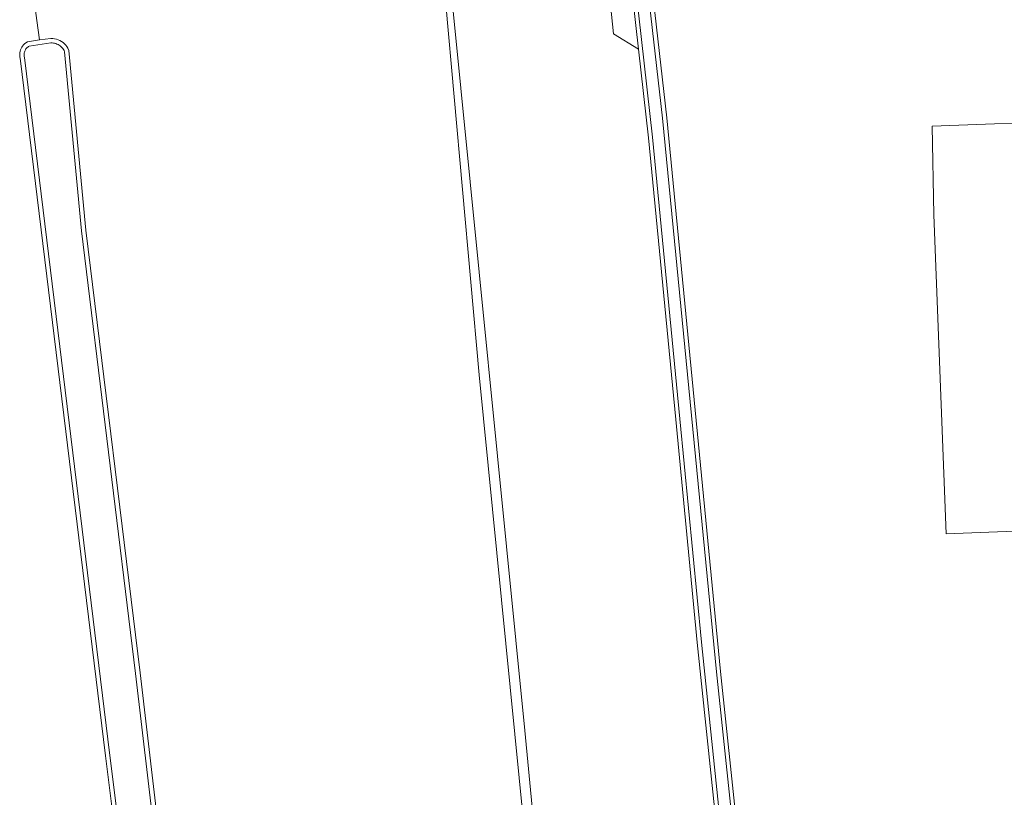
# Model space of a CAD drawing. Header units: metres. Extents: x 125158 to 132124, y 450612 to 454469.
# Tile 42 of 173: x 126055 to 126197, y 451367 to 451479. Entities that reach past the tile are written whole.
import ezdxf

# ---------------------------------------------------------------- set-up
doc = ezdxf.new("R2010")
doc.units = ezdxf.units.M
for name, color, linetype, lineweight in [('B-XX-OG-TERREIN_CULTUURSCHEIDING-GV', 8, 'Continuous', 18), ('B-XX-OG-WATER-GV', 8, 'Continuous', 18), ('B-XX-OG-WATER_SLOOT-GV', 8, 'Continuous', 18)]:
    doc.layers.add(name, color=color, linetype=linetype, lineweight=lineweight)

msp = doc.modelspace()

# ---------------------------------------------------------------- linework, layer by layer
at = {"layer": 'B-XX-OG-TERREIN_CULTUURSCHEIDING-GV'}
msp.add_lwpolyline([(126104.28, 451562), (126100.64, 451562.41), (126104.17, 451505.69), (126100.92, 451505.37), (126111.16, 451492.2), (126114.02, 451490.21), (126117.03, 451486.96), (126117.59, 451485.13), (126117.52, 451482.13), (126127.98, 451376.96), (126140.69, 451243.88), (126166.29, 451247.13), (126165.61, 451257.39), (126164.05, 451273.82), (126163.56, 451282.98), (126158.76, 451331.66), (126152.7, 451389.57), (126149.63, 451421.6), (126145.7, 451462), (126144.27, 451474.72), (126140.69, 451476.91), (126132.27, 451558.43), (126131.86, 451558.47), (126116.95, 451560.57)], close=True, dxfattribs=at)
for points in [[(126132.27, 451558.43), (126140.69, 451476.91), (126144.27, 451474.72), (126138.58, 451525.33)], [(126199.62, 451546.97), (126195.5, 451547.33), (126184.21, 451548.66), (126176.17, 451549.89), (126168.97, 451551.4), (126163.1, 451552.62), (126150.94, 451555.19), (126142.05, 451557.03), (126137.54, 451557.81), (126137.96, 451553.93), (126141.2, 451527.47), (126148.34, 451464.87), (126156.05, 451385.44), (126165.29, 451297.97)], [(126140.69, 451243.88), (126127.98, 451376.96), (126117.52, 451482.13), (126117.59, 451485.13), (126117.03, 451486.96), (126114.02, 451490.21), (126111.16, 451492.2), (126100.92, 451505.37), (126099.66, 451505.05), (126109.73, 451491.96), (126114.89, 451487.83), (126115.84, 451486.56), (126116.4, 451484.66), (126116.64, 451481.16), (126121.4, 451427.98), (126132.27, 451318.6)], [(126076.18, 451306.35), (126067.79, 451373.31), (126055.54, 451473.44), (126055.51, 451473.59), (126055.49, 451473.8), (126055.49, 451474.01), (126055.51, 451474.21), (126055.55, 451474.42), (126055.61, 451474.62), (126055.69, 451474.81), (126055.79, 451475), (126055.91, 451475.17), (126056.04, 451475.33), (126056.19, 451475.48), (126056.35, 451475.61), (126056.62, 451475.79), (126058.33, 451476.04), (126057.62, 451481.25)], [(126057.62, 451481.25), (126058.33, 451476.04), (126059.94, 451476.27), (126060.23, 451476.26), (126060.5, 451476.22), (126060.76, 451476.16), (126061.02, 451476.08), (126061.26, 451475.96), (126061.49, 451475.83), (126061.71, 451475.67), (126061.91, 451475.5), (126062.1, 451475.3), (126062.26, 451475.09), (126062.4, 451474.86), (126062.56, 451474.54), (126064.99, 451448.73), (126072.77, 451385.22), (126080.74, 451317.53)], [(126132.27, 451318.6), (126121.4, 451427.98), (126116.64, 451481.16)], [(126210.53, 451406.06), (126188.42, 451405.16), (126186.65, 451450.97), (126186.43, 451463.68), (126195.38, 451463.99), (126207.32, 451464.14)], [(126207.32, 451464.14), (126195.38, 451463.99), (126186.43, 451463.68), (126186.65, 451450.97), (126188.42, 451405.16), (126210.53, 451406.06)]]:
    msp.add_lwpolyline(points, dxfattribs=at)
at = {"layer": 'B-XX-OG-WATER-GV'}
for points in [[(126164.7, 451297.9), (126155.45, 451385.38), (126147.74, 451464.8), (126140.6, 451527.4), (126137.35, 451553.81), (126137.26, 451553.98), (126137.17, 451554.08), (126137.06, 451554.16), (126136.89, 451554.24), (126136.76, 451554.27), (126136.57, 451554.28), (126136.43, 451554.25), (126136.31, 451554.2), (126136.2, 451554.13), (126136.1, 451554.04), (126136.02, 451553.94), (126135.94, 451553.77), (126135.9, 451553.63), (126135.89, 451553.5), (126139.17, 451525.4), (126146.3, 451462.07), (126150.23, 451421.66), (126153.3, 451389.63), (126159.36, 451331.72)], [(126080.1, 451317.45), (126072.13, 451385.15), (126064.35, 451448.66), (126061.93, 451474.36), (126061.85, 451474.52), (126061.76, 451474.67), (126061.66, 451474.81), (126061.55, 451474.95), (126061.42, 451475.07), (126061.29, 451475.19), (126061.14, 451475.29), (126060.99, 451475.38), (126060.83, 451475.45), (126060.67, 451475.52), (126060.5, 451475.56), (126060.33, 451475.6), (126060.15, 451475.62), (126059.98, 451475.62), (126056.85, 451475.17), (126056.75, 451475.1), (126056.65, 451475.03), (126056.56, 451474.94), (126056.47, 451474.85), (126056.39, 451474.75), (126056.33, 451474.64), (126056.27, 451474.53), (126056.22, 451474.41), (126056.18, 451474.29), (126056.15, 451474.17), (126056.14, 451474.04), (126056.13, 451473.92), (126056.13, 451473.79), (126056.15, 451473.67), (126056.17, 451473.54), (126068.43, 451373.39), (126076.82, 451306.43)]]:
    msp.add_lwpolyline(points, dxfattribs=at)
at = {"layer": 'B-XX-OG-WATER_SLOOT-GV'}
for points in [[(126159.36, 451331.72), (126153.3, 451389.63), (126150.23, 451421.66), (126146.3, 451462.07), (126139.17, 451525.4), (126135.89, 451553.5), (126135.9, 451553.63), (126135.94, 451553.77), (126136.02, 451553.94), (126136.1, 451554.04), (126136.2, 451554.13), (126136.31, 451554.2), (126136.43, 451554.25), (126136.57, 451554.28), (126136.76, 451554.27), (126136.89, 451554.24), (126137.06, 451554.16), (126137.17, 451554.08), (126137.26, 451553.98), (126137.35, 451553.81), (126140.6, 451527.4), (126147.74, 451464.8), (126155.45, 451385.38), (126164.7, 451297.9)], [(126165.29, 451297.97), (126156.05, 451385.44), (126148.34, 451464.87), (126141.2, 451527.47)], [(126138.58, 451525.33), (126144.27, 451474.72), (126145.7, 451462), (126149.63, 451421.6), (126152.7, 451389.57), (126158.76, 451331.66)], [(126080.74, 451317.53), (126072.77, 451385.22), (126064.99, 451448.73), (126062.56, 451474.54), (126062.4, 451474.86), (126062.26, 451475.09), (126062.1, 451475.3), (126061.91, 451475.5), (126061.71, 451475.67), (126061.49, 451475.83), (126061.26, 451475.96), (126061.02, 451476.08), (126060.76, 451476.16), (126060.5, 451476.22), (126060.23, 451476.26), (126059.94, 451476.27), (126058.33, 451476.04), (126056.62, 451475.79), (126056.35, 451475.61), (126056.19, 451475.48), (126056.04, 451475.33), (126055.91, 451475.17), (126055.79, 451475), (126055.69, 451474.81), (126055.61, 451474.62), (126055.55, 451474.42), (126055.51, 451474.21), (126055.49, 451474.01), (126055.49, 451473.8), (126055.51, 451473.59), (126055.54, 451473.44), (126067.79, 451373.31), (126076.18, 451306.35)], [(126076.82, 451306.43), (126068.43, 451373.39), (126056.17, 451473.54), (126056.15, 451473.67), (126056.13, 451473.79), (126056.13, 451473.92), (126056.14, 451474.04), (126056.15, 451474.17), (126056.18, 451474.29), (126056.22, 451474.41), (126056.27, 451474.53), (126056.33, 451474.64), (126056.39, 451474.75), (126056.47, 451474.85), (126056.56, 451474.94), (126056.65, 451475.03), (126056.75, 451475.1), (126056.85, 451475.17), (126059.98, 451475.62), (126060.15, 451475.62), (126060.33, 451475.6), (126060.5, 451475.56), (126060.67, 451475.52), (126060.83, 451475.45), (126060.99, 451475.38), (126061.14, 451475.29), (126061.29, 451475.19), (126061.42, 451475.07), (126061.55, 451474.95), (126061.66, 451474.81), (126061.76, 451474.67), (126061.85, 451474.52), (126061.93, 451474.36), (126064.35, 451448.66), (126072.13, 451385.15), (126080.1, 451317.45)]]:
    msp.add_lwpolyline(points, dxfattribs=at)

doc.saveas('drawing.dxf')
